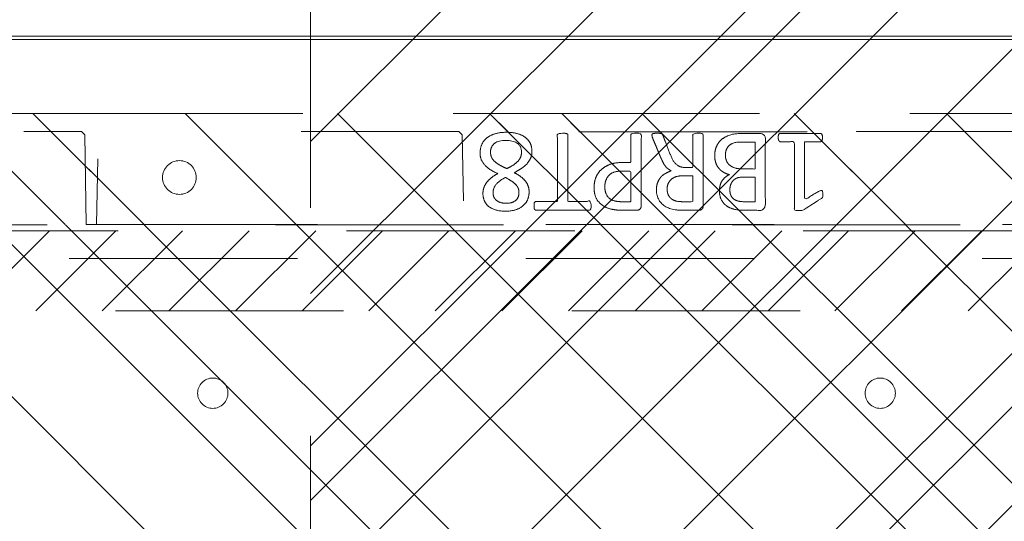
# Model space of a CAD drawing. Header units: inches. Extents: x -467 to -292, y -214 to 28.
# Tile 50 of 81: x -378 to -372, y 21 to 24. Entities that reach past the tile are written whole.
import ezdxf

# ---------------------------------------------------------------- set-up
doc = ezdxf.new("R2010")
doc.units = ezdxf.units.IN
doc.header["$LTSCALE"] = 32
doc.header["$MEASUREMENT"] = 0
doc.linetypes.add('Dash Style-1', pattern=[0.083328, 0.041656, -0.041672])
for name, color, linetype, lineweight in [('DashLineFill', 7, 'Dash Style-1', 13), ('Drawing', 7, 'Continuous', 18), ('Metal-Black', 7, 'Continuous', 18), ('None', 7, 'Continuous', 18), ('Plastic-BracketCover', 7, 'Continuous', 13), ('SolidLine', 7, 'Continuous', 15), ('WasteShelf_H', 7, 'Continuous', 18), ('Wood_1-H', 7, 'Continuous', 13)]:
    doc.layers.add(name, color=color, linetype=linetype, lineweight=lineweight)
doc.layers.add('Electrical', color=1, linetype='Dash Style-1', lineweight=15, true_color=0xff0000)
pattern_1 = [(45, (0, 0), (-1.613, 1.9357), []), (45, (-1.0608, 1.0608), (-0.472346, 0.41676), [])]

# ---------------------------------------------------------------- blocks, each defined once
blk = doc.blocks.new('Group-25')
at = {"layer": 'Electrical', "linetype": 'Continuous', "lineweight": 5, "true_color": 0xdd0000}
h = blk.add_hatch(dxfattribs=at)
h.set_pattern_fill('ElectricalHatch', color=12, style=0, pattern_type=2)
h.set_pattern_definition([(45, (0, 0), (-0.33333333, -0.7222222), [])])
h.paths.add_polyline_path([(12.7579, -15.6969), (119.1752, -15.6969), (119.1752, -16.1654), (12.7579, -16.1654)])
at = {"layer": 'Electrical', "flags": 128}
blk.add_lwpolyline([(12.7579, -15.6969), (119.1752, -15.6969), (119.1752, -16.1654), (12.7579, -16.1654)], close=True, dxfattribs=at)
blk = doc.blocks.new('Group-26')
at = {"layer": 'None'}
blk.add_blockref('Group-25', (0, 0), dxfattribs=at)
blk = doc.blocks.new('SL Overhead (2D)')
at = {"layer": 'None'}
blk.add_blockref('Group-26', (0, 0), dxfattribs=at)
at = {"layer": 'Drawing', "color": 0, "flags": 1}
for tag in ['Tag', 'Catalog', 'Option1', 'Option2', 'Option3', 'Option4', 'Option5', 'Option6', 'Option7', 'Option8', 'Option9', 'Option10', 'Option11', 'Option12', 'Custom', 'FinishGroup', 'Discount', 'Item2', 'Item3', 'Item6', 'Item8', 'Item9', 'Item10', 'Item12', 'Item13', 'Item16', 'Item18', 'Item19', 'Item20', 'Item21', 'Item22', 'Item23', 'Item24', 'Item25', 'Item1', 'Item4', 'Item5', 'Item7', 'Item11', 'Item14', 'Item15', 'Item17']:
    blk.add_attdef(tag, (-82.6696, -130.5265), '', height=0.00709, dxfattribs=at)
blk = doc.blocks.new('Group-32')
at = {"layer": 'SolidLine', "flags": 128}
blk.add_lwpolyline([(-4.8819, -2.5591), (31.1024, -2.5591), (31.1024, -2.5787), (-4.8819, -2.5787)], close=True, dxfattribs=at)
blk = doc.blocks.new('Group-35')
at = {"layer": 'SolidLine', "flags": 128}
for points in [[(-4.8819, -2.5591), (31.1024, -2.5591), (31.1024, -86.5748), (-4.8819, -86.5748)], [(-4.8619, -2.5591), (31.0824, -2.5591), (31.0824, -86.5748), (-4.8619, -86.5748)]]:
    blk.add_lwpolyline(points, close=True, dxfattribs=at)
at = {"layer": 'None'}
blk.add_blockref('Group-32', (0, 0), dxfattribs=at)
blk = doc.blocks.new('1BRPX6-Util_Bkt_Sm-N (2D)')
at = {"layer": 'DashLineFill', "linetype": 'Continuous', "lineweight": 13}
h = blk.add_hatch(dxfattribs=at)
h.set_pattern_fill('Steel', color=253, style=0, pattern_type=2)
h.set_pattern_definition(pattern_1)
edge = h.paths.add_edge_path()
edge.add_line((-4.4685, 4.4134), (-3.1299, 4.4134))
edge.add_line((-3.1299, 4.4134), (-3.1299, -1.8543))
edge.add_line((-3.1299, -1.8543), (-4.4685, -1.8543))
edge.add_line((-4.4685, -1.8543), (-4.4685, -1.9882))
edge.add_line((-4.4685, -1.9882), (-2.4213, -1.9882))
edge.add_line((-2.4213, -1.9882), (-2.4213, -2.3661))
edge.add_arc((-2.3031, -2.3661), 0.1181, 180, 270)
edge.add_line((-2.3031, -2.4843), (2.3031, -2.4843))
edge.add_arc((2.3031, -2.3661), 0.1181, 270, 360)
edge.add_line((2.4213, -2.3661), (2.4213, -1.9882))
edge.add_line((2.4213, -1.9882), (4.4685, -1.9882))
edge.add_line((4.4685, -1.9882), (4.4685, -1.8543))
edge.add_line((4.4685, -1.8543), (3.1299, -1.8543))
edge.add_line((3.1299, -1.8543), (3.1299, 4.4134))
edge.add_line((3.1299, 4.4134), (4.4685, 4.4134))
edge.add_line((4.4685, 4.4134), (4.4685, 4.5472))
edge.add_line((4.4685, 4.5472), (2.4213, 4.5472))
edge.add_line((2.4213, 4.5472), (2.4213, 4.9252))
edge.add_arc((2.3031, 4.9252), 0.1181, 0, 90)
edge.add_line((2.3031, 5.0433), (-2.3031, 5.0433))
edge.add_arc((-2.3031, 4.9252), 0.1181, 90, 180)
edge.add_line((-2.4213, 4.9252), (-2.4213, 4.5472))
edge.add_line((-2.4213, 4.5472), (-4.4685, 4.5472))
edge.add_line((-4.4685, 4.5472), (-4.4685, 4.4134))
at = {"layer": 'DashLineFill', "flags": 128}
blk.add_lwpolyline([(-4.4685, 4.4134), (-3.1299, 4.4134), (-3.1299, -1.8543), (-4.4685, -1.8543), (-4.4685, -1.9882), (-2.4213, -1.9882), (-2.4213, -2.3661, 0.414214), (-2.3031, -2.4843), (2.3031, -2.4843, 0.414214), (2.4213, -2.3661), (2.4213, -1.9882), (4.4685, -1.9882), (4.4685, -1.8543), (3.1299, -1.8543), (3.1299, 4.4134), (4.4685, 4.4134), (4.4685, 4.5472), (2.4213, 4.5472), (2.4213, 4.9252, 0.414214), (2.3031, 5.0433), (-2.3031, 5.0433, 0.414214), (-2.4213, 4.9252), (-2.4213, 4.5472), (-4.4685, 4.5472)], format="xyb", close=True, dxfattribs=at)
blk = doc.blocks.new('Group-54')
at = {"layer": 'Wood_1-H', "color": 7}
blk.add_blockref('1BRPX6-Util_Bkt_Sm-N (2D)', (21.0236, -5.315), dxfattribs=at)
blk = doc.blocks.new('Group-57')
at = {"layer": 'WasteShelf_H', "color": 7}
for points, knots in [([(-2.8316, 6.2154), (-2.839, 6.2154), (-2.8528, 6.2182), (-2.8556, 6.2265), (-2.8556, 6.3455), (-2.8556, 6.4645), (-2.8537, 6.4682), (-2.8482, 6.4719), (-2.839, 6.4738), (-2.826, 6.4738), (-2.8168, 6.4719), (-2.8113, 6.4701), (-2.8076, 6.4645), (-2.8076, 6.4156), (-2.8076, 6.3686), (-2.6378, 6.3686), (-2.468, 6.3686), (-2.4938, 6.4119), (-2.5197, 6.4553), (-2.5215, 6.4609), (-2.5234, 6.4701), (-2.5197, 6.4738), (-2.5086, 6.4756), (-2.4962, 6.4756), (-2.4865, 6.4756), (-2.4809, 6.4738), (-2.4772, 6.4701), (-2.4754, 6.4664), (-2.4422, 6.4147), (-2.409, 6.363), (-2.4071, 6.3612), (-2.4071, 6.3575), (-2.4053, 6.352), (-2.4053, 6.3349), (-2.4053, 6.3169), (-2.409, 6.3114), (-2.4126, 6.3095), (-2.611, 6.3095), (-2.8076, 6.3095), (-2.8076, 6.2689), (-2.8076, 6.2246), (-2.8113, 6.2209), (-2.8168, 6.2173), (-2.826, 6.2154), (-2.8316, 6.2154)], [0, 0, 0, 0.00261, 0.007831, 0.010441, 0.176195, 0.178805, 0.181415, 0.184026, 0.186636, 0.188594, 0.190551, 0.192509, 0.194467, 0.244389, 0.244389, 0.424498, 0.424498, 0.47805, 0.47805, 0.484241, 0.490432, 0.496622, 0.502813, 0.507071, 0.510941, 0.514811, 0.518682, 0.518682, 0.576295, 0.576295, 0.578743, 0.58119, 0.583638, 0.590247, 0.593184, 0.596122, 0.599059, 0.911881, 0.911881, 0.976501, 0.982376, 0.988251, 0.994125, 1, 1, 1]), ([(-2.7264, 5.8443), (-2.7485, 5.8443), (-2.7836, 5.8554), (-2.8131, 5.8738), (-2.8334, 5.9015), (-2.8556, 5.9513), (-2.8556, 6.0584), (-2.8556, 6.1248), (-2.8445, 6.1396), (-2.6313, 6.1396), (-2.4182, 6.1396), (-2.4071, 6.1248), (-2.4071, 6.0667), (-2.4071, 5.9753), (-2.4237, 5.9237), (-2.4514, 5.8904), (-2.4938, 5.872), (-2.5363, 5.872), (-2.5658, 5.8794), (-2.5898, 5.8941), (-2.6101, 5.9181), (-2.6157, 5.931), (-2.6193, 5.9126), (-2.6378, 5.8812), (-2.6655, 5.8572), (-2.7042, 5.8443), (-2.7264, 5.8443)], [0, 0, 0, 0.031455, 0.06291, 0.094366, 0.125821, 0.188731, 0.266159, 0.275837, 0.285516, 0.435531, 0.44521, 0.454888, 0.521427, 0.574659, 0.627891, 0.681123, 0.734355, 0.762747, 0.791139, 0.819531, 0.847924, 0.847924, 0.885943, 0.923962, 0.961981, 1, 1, 1]), ([(-2.7301, 5.907), (-2.7098, 5.907), (-2.6802, 5.92), (-2.6599, 5.944), (-2.6489, 5.9809), (-2.6489, 6.0445), (-2.6489, 6.0805), (-2.7273, 6.0805), (-2.8057, 6.0805), (-2.8057, 6.0371), (-2.8057, 5.9532), (-2.7781, 5.92), (-2.7485, 5.907), (-2.7301, 5.907)], [0, 0, 0, 0.079156, 0.158312, 0.237468, 0.316624, 0.419526, 0.419526, 0.643799, 0.643799, 0.767809, 0.883905, 0.941952, 1, 1, 1]), ([(-2.5271, 5.9329), (-2.5105, 5.9329), (-2.4846, 5.9421), (-2.4662, 5.9624), (-2.4569, 5.9938), (-2.4569, 6.0491), (-2.4569, 6.0805), (-2.5289, 6.0805), (-2.6009, 6.0805), (-2.6009, 6.0464), (-2.6009, 5.9901), (-2.5898, 5.9606), (-2.5695, 5.9421), (-2.5418, 5.9329), (-2.5271, 5.9329)], [0, 0, 0, 0.074499, 0.148998, 0.223496, 0.297995, 0.395417, 0.395417, 0.61891, 0.61891, 0.724928, 0.793696, 0.862464, 0.931232, 1, 1, 1]), ([(-2.8463, 5.478), (-2.85, 5.478), (-2.8537, 5.4798), (-2.8556, 5.4872), (-2.8574, 5.5001), (-2.8574, 5.5186), (-2.8556, 5.5296), (-2.8537, 5.537), (-2.8482, 5.5407), (-2.8426, 5.5426), (-2.79, 5.5629), (-2.7375, 5.5832), (-2.719, 5.5906), (-2.6895, 5.6053), (-2.6673, 5.6275), (-2.6563, 5.657), (-2.6563, 5.6967), (-2.6563, 5.716), (-2.7513, 5.716), (-2.85, 5.716), (-2.8537, 5.7197), (-2.8556, 5.7271), (-2.8574, 5.7382), (-2.8574, 5.7548), (-2.8556, 5.7659), (-2.8537, 5.7733), (-2.85, 5.7769), (-2.6387, 5.7769), (-2.4182, 5.7769), (-2.4071, 5.7622), (-2.4071, 5.7068), (-2.4071, 5.6422), (-2.409, 5.6201), (-2.4108, 5.6108), (-2.4145, 5.585), (-2.4348, 5.5444), (-2.4643, 5.5186), (-2.5031, 5.5038), (-2.5474, 5.5038), (-2.5843, 5.5167), (-2.612, 5.5389), (-2.6304, 5.5721), (-2.6378, 5.5906), (-2.6433, 5.5795), (-2.6581, 5.561), (-2.6784, 5.5463), (-2.7061, 5.5333), (-2.7227, 5.526), (-2.7716, 5.5057), (-2.8205, 5.4854), (-2.8334, 5.4798), (-2.8445, 5.478), (-2.8463, 5.478)], [0, 0, 0, 0.004018, 0.008035, 0.012053, 0.01607, 0.020088, 0.024105, 0.028123, 0.03214, 0.03214, 0.070951, 0.070951, 0.084634, 0.098317, 0.112001, 0.125684, 0.138745, 0.138745, 0.202807, 0.205295, 0.207782, 0.21027, 0.212758, 0.214748, 0.216739, 0.218729, 0.220719, 0.332671, 0.339637, 0.346603, 0.391882, 0.407555, 0.423229, 0.423229, 0.466696, 0.510164, 0.553631, 0.597099, 0.640566, 0.684033, 0.727501, 0.770968, 0.770968, 0.798042, 0.825115, 0.852188, 0.879262, 0.879262, 0.958132, 0.958132, 0.979066, 1, 1, 1]), ([(-2.5326, 5.5666), (-2.5049, 5.5666), (-2.4699, 5.5906), (-2.4606, 5.6182), (-2.4588, 5.6275), (-2.4569, 5.6496), (-2.4569, 5.6911), (-2.4569, 5.716), (-2.5326, 5.716), (-2.6083, 5.716), (-2.6083, 5.6874), (-2.6083, 5.6348), (-2.5972, 5.6016), (-2.5751, 5.5776), (-2.5474, 5.5666), (-2.5326, 5.5666)], [0, 0, 0, 0.142515, 0.285031, 0.285031, 0.330993, 0.376955, 0.445899, 0.445899, 0.655281, 0.655281, 0.734439, 0.800829, 0.867219, 0.93361, 1, 1, 1]), ([(-2.5381, 5.14), (-2.5732, 5.14), (-2.6267, 5.1621), (-2.6636, 5.2027), (-2.6858, 5.2618), (-2.6858, 5.3291), (-2.6858, 5.3541), (-2.7661, 5.3541), (-2.85, 5.3541), (-2.8537, 5.3578), (-2.8556, 5.3651), (-2.8574, 5.3762), (-2.8574, 5.3928), (-2.8556, 5.4039), (-2.8537, 5.4113), (-2.85, 5.415), (-2.6396, 5.415), (-2.42, 5.415), (-2.4071, 5.4002), (-2.4071, 5.343), (-2.4071, 5.2802), (-2.4108, 5.2544), (-2.4182, 5.2175), (-2.4403, 5.1806), (-2.4717, 5.1529), (-2.5141, 5.14), (-2.5381, 5.14)], [0, 0, 0, 0.066268, 0.132535, 0.198803, 0.26507, 0.303966, 0.303966, 0.429297, 0.43506, 0.440822, 0.446584, 0.452347, 0.456957, 0.461567, 0.466177, 0.470786, 0.728938, 0.745073, 0.761208, 0.845107, 0.870922, 0.896738, 0.922553, 0.948369, 0.974184, 1, 1, 1]), ([(-2.5437, 5.2027), (-2.516, 5.2027), (-2.4791, 5.223), (-2.4625, 5.2526), (-2.4569, 5.2839), (-2.4569, 5.3273), (-2.4569, 5.3541), (-2.5464, 5.3541), (-2.6359, 5.3541), (-2.6359, 5.3273), (-2.6359, 5.2747), (-2.623, 5.2378), (-2.5972, 5.2138), (-2.564, 5.2027), (-2.5437, 5.2027)], [0, 0, 0, 0.053098, 0.106195, 0.159293, 0.212391, 0.297937, 0.297937, 0.584068, 0.584068, 0.669615, 0.752211, 0.834807, 0.917404, 1, 1, 1]), ([(-2.4329, 4.7901), (-2.4389, 4.7901), (-2.4496, 4.7901), (-2.4551, 4.7937), (-2.4588, 4.7993), (-2.4588, 4.8639), (-2.4588, 4.9266), (-2.6526, 4.9266), (-2.85, 4.9266), (-2.8537, 4.9303), (-2.8556, 4.9377), (-2.8574, 4.9488), (-2.8574, 4.9654), (-2.8556, 4.9764), (-2.8537, 4.9838), (-2.85, 4.9875), (-2.6526, 4.9875), (-2.4588, 4.9875), (-2.4588, 5.0503), (-2.4588, 5.1149), (-2.4551, 5.1204), (-2.4496, 5.1222), (-2.4403, 5.1241), (-2.4274, 5.1241), (-2.4163, 5.1222), (-2.4108, 5.1204), (-2.4071, 5.1149), (-2.4071, 4.9571), (-2.4071, 4.7993), (-2.4108, 4.7937), (-2.4163, 4.7901), (-2.4274, 4.7901), (-2.4329, 4.7901)], [0, 0, 0, 0.003046, 0.005389, 0.007733, 0.010076, 0.089744, 0.089744, 0.335779, 0.340465, 0.345152, 0.349838, 0.354524, 0.360382, 0.36624, 0.372099, 0.377957, 0.6855, 0.6855, 0.785085, 0.788014, 0.790943, 0.793872, 0.796801, 0.798998, 0.801195, 0.803391, 0.805588, 0.991213, 0.99341, 0.995606, 0.997803, 1, 1, 1]), ([(-2.7411, 4.4744), (-2.7688, 4.4744), (-2.815, 4.4947), (-2.8463, 4.5353), (-2.8629, 4.5925), (-2.8629, 4.6626), (-2.8482, 4.718), (-2.8187, 4.7568), (-2.7781, 4.7771), (-2.7301, 4.7771), (-2.695, 4.7623), (-2.6655, 4.7365), (-2.6396, 4.6977), (-2.6267, 4.6737), (-2.6157, 4.6959), (-2.5917, 4.7272), (-2.564, 4.7494), (-2.5326, 4.7605), (-2.4902, 4.7605), (-2.4496, 4.7438), (-2.4182, 4.7088), (-2.4016, 4.6571), (-2.4016, 4.587), (-2.4182, 4.5372), (-2.4459, 4.5058), (-2.4828, 4.491), (-2.5234, 4.491), (-2.5547, 4.5021), (-2.5843, 4.5242), (-2.6101, 4.5556), (-2.6212, 4.5778), (-2.6544, 4.5002), (-2.7208, 4.4744), (-2.7411, 4.4744)], [0, 0, 0, 0.040945, 0.08189, 0.122836, 0.163781, 0.200632, 0.237482, 0.274333, 0.311184, 0.338205, 0.365227, 0.392248, 0.419269, 0.419269, 0.443822, 0.468375, 0.492928, 0.51748, 0.549396, 0.581313, 0.613229, 0.645145, 0.677061, 0.708977, 0.740893, 0.772809, 0.799408, 0.826007, 0.852606, 0.879205, 0.879205, 0.969801, 1, 1, 1]), ([(-2.7467, 4.5353), (-2.7301, 4.5353), (-2.7042, 4.5464), (-2.6821, 4.5704), (-2.6618, 4.6054), (-2.6507, 4.6294), (-2.6599, 4.6516), (-2.6821, 4.6848), (-2.7042, 4.7051), (-2.7301, 4.7162), (-2.815, 4.7162), (-2.815, 4.5796), (-2.7781, 4.5353), (-2.7467, 4.5353)], [0, 0, 0, 0.062166, 0.124332, 0.186498, 0.248664, 0.248664, 0.305108, 0.361552, 0.417996, 0.474441, 0.742583, 0.871292, 1, 1, 1]), ([(-2.5105, 4.5501), (-2.4957, 4.5501), (-2.4735, 4.5593), (-2.4569, 4.5796), (-2.4477, 4.6073), (-2.4477, 4.6626), (-2.4809, 4.7014), (-2.5252, 4.7014), (-2.5474, 4.6922), (-2.5677, 4.6719), (-2.588, 4.6423), (-2.599, 4.622), (-2.5806, 4.587), (-2.5363, 4.5501), (-2.5105, 4.5501)], [0, 0, 0, 0.064819, 0.129638, 0.194457, 0.259276, 0.388914, 0.518552, 0.583375, 0.648198, 0.71302, 0.777843, 0.777843, 0.888922, 1, 1, 1])]:
    blk.add_open_spline(points, degree=2, knots=knots, dxfattribs=at)
blk = doc.blocks.new('1BRPT8_Cover (2D)')
at = {"layer": 'DashLineFill', "linetype": 'Continuous', "lineweight": 13}
h = blk.add_hatch(dxfattribs=at)
h.set_pattern_fill('Steel', color=253, style=0, pattern_type=2)
h.set_pattern_definition(pattern_1)
h.paths.add_polyline_path([(-1.5945, -8.7638), (-2.3228, -8.7638), (-2.3228, -8.7511), (-2.8261, -8.7423), (-2.8664, -8.7028), (-2.8664, -6.673), (-2.8472, -6.6533), (-2.3228, -6.6441), (-2.3228, -6.5842), (-2.8472, -6.5751), (-2.8664, -6.5554), (-2.8664, -4.4682), (-2.8472, -4.4486), (-2.3228, -4.4394), (-2.3228, -4.3795), (-2.8472, -4.3703), (-2.8664, -4.3507), (-2.8664, -2.2635), (-2.8472, -2.2438), (-2.3228, -2.2347), (-2.3228, -2.1748), (-2.8472, -2.1656), (-2.8664, -2.1459), (-2.8664, -0.0588), (-2.8472, -0.0391), (-2.3228, -0.03), (-2.3228, 0.03), (-2.8472, 0.0391), (-2.8664, 0.0588), (-2.8664, 2.1459), (-2.8472, 2.1656), (-2.3228, 2.1748), (-2.3228, 2.2347), (-2.8472, 2.2438), (-2.8664, 2.2635), (-2.8664, 4.3507), (-2.8472, 4.3703), (-2.3228, 4.3795), (-2.3228, 4.4394), (-2.8472, 4.4486), (-2.8664, 4.4682), (-2.8655, 6.5554), (-2.8472, 6.5751), (-2.3228, 6.5842), (-2.3228, 6.6441), (-2.8472, 6.6533), (-2.8664, 6.673), (-2.8664, 8.7028), (-2.8261, 8.7423), (-1.5945, 8.7638), (-1.5945, 8.8583), (-2.9724, 8.8583), (-2.9724, -8.8583), (-1.5945, -8.8583)])
h = blk.add_hatch(dxfattribs=at)
h.set_pattern_fill('Steel', color=253, style=0, pattern_type=2)
h.set_pattern_definition(pattern_1)
h.paths.add_polyline_path([(-2.3228, 8.8583), (-2.3228, -8.8583), (-2.9724, -8.8583), (-2.9724, 8.8583)])
at = {"layer": 'DashLineFill', "flags": 128}
for points in [[(-1.5945, -8.7638), (-2.3228, -8.7638), (-2.3228, -8.7511), (-2.8261, -8.7423), (-2.8664, -8.7028), (-2.8664, -6.673), (-2.8472, -6.6533), (-2.3228, -6.6441), (-2.3228, -6.5842), (-2.8472, -6.5751), (-2.8664, -6.5554), (-2.8664, -4.4682), (-2.8472, -4.4486), (-2.3228, -4.4394), (-2.3228, -4.3795), (-2.8472, -4.3703), (-2.8664, -4.3507), (-2.8664, -2.2635), (-2.8472, -2.2438), (-2.3228, -2.2347), (-2.3228, -2.1748), (-2.8472, -2.1656), (-2.8664, -2.1459), (-2.8664, -0.0588), (-2.8472, -0.0391), (-2.3228, -0.03), (-2.3228, 0.03), (-2.8472, 0.0391), (-2.8664, 0.0588), (-2.8664, 2.1459), (-2.8472, 2.1656), (-2.3228, 2.1748), (-2.3228, 2.2347), (-2.8472, 2.2438), (-2.8664, 2.2635), (-2.8664, 4.3507), (-2.8472, 4.3703), (-2.3228, 4.3795), (-2.3228, 4.4394), (-2.8472, 4.4486), (-2.8664, 4.4682), (-2.8655, 6.5554), (-2.8472, 6.5751), (-2.3228, 6.5842), (-2.3228, 6.6441), (-2.8472, 6.6533), (-2.8664, 6.673), (-2.8664, 8.7028), (-2.8261, 8.7423), (-1.5945, 8.7638), (-1.5945, 8.8583), (-2.9724, 8.8583), (-2.9724, -8.8583), (-1.5945, -8.8583)], [(-2.3228, 8.8583), (-2.3228, -8.8583), (-2.9724, -8.8583), (-2.9724, 8.8583)]]:
    blk.add_lwpolyline(points, close=True, dxfattribs=at)
at = {"layer": 'SolidLine', "flags": 128}
blk.add_lwpolyline([(-2.5, 2.7185), (-2.5005, 2.7089), (-2.5019, 2.6993), (-2.5042, 2.6899), (-2.5075, 2.6808), (-2.5116, 2.6721), (-2.5166, 2.6638), (-2.5223, 2.6561), (-2.5288, 2.6489), (-2.536, 2.6424), (-2.5437, 2.6367), (-2.552, 2.6317), (-2.5608, 2.6276), (-2.5699, 2.6243), (-2.5792, 2.622), (-2.5888, 2.6206), (-2.5984, 2.6201), (-2.6081, 2.6206), (-2.6176, 2.622), (-2.627, 2.6243), (-2.6361, 2.6276), (-2.6448, 2.6317), (-2.6531, 2.6367), (-2.6609, 2.6424), (-2.668, 2.6489), (-2.6745, 2.6561), (-2.6803, 2.6638), (-2.6852, 2.6721), (-2.6894, 2.6808), (-2.6926, 2.6899), (-2.695, 2.6993), (-2.6964, 2.7089), (-2.6969, 2.7185), (-2.6964, 2.7282), (-2.695, 2.7377), (-2.6926, 2.7471), (-2.6894, 2.7562), (-2.6852, 2.7649), (-2.6803, 2.7732), (-2.6745, 2.7809), (-2.668, 2.7881), (-2.6609, 2.7946), (-2.6531, 2.8003), (-2.6448, 2.8053), (-2.6361, 2.8094), (-2.627, 2.8127), (-2.6176, 2.815), (-2.6081, 2.8165), (-2.5984, 2.8169), (-2.5888, 2.8165), (-2.5792, 2.815), (-2.5699, 2.8127), (-2.5608, 2.8094), (-2.552, 2.8053), (-2.5437, 2.8003), (-2.536, 2.7946), (-2.5288, 2.7881), (-2.5223, 2.7809), (-2.5166, 2.7732), (-2.5116, 2.7649), (-2.5075, 2.7562), (-2.5042, 2.7471), (-2.5019, 2.7377), (-2.5005, 2.7282)], close=True, dxfattribs=at)
at = {"layer": 'WasteShelf_H', "color": 7}
blk.add_blockref('Group-57', (0, 0), dxfattribs=at)
blk = doc.blocks.new('1BRPT9-Bracket (2D)')
at = {"layer": 'DashLineFill', "linetype": 'Continuous', "lineweight": 13}
h = blk.add_hatch(dxfattribs=at)
h.set_pattern_fill('Steel', color=253, style=0, pattern_type=2)
h.set_pattern_definition(pattern_1)
edge = h.paths.add_edge_path()
edge.add_arc((1.6779, -8.4882), 0.252, 270, 360)
edge.add_line((1.9299, -8.4882), (1.9299, -7.4803))
edge.add_line((1.9299, -7.4803), (2.3236, -7.4803))
edge.add_line((2.3236, -7.4803), (2.3236, 7.4611))
edge.add_line((2.3236, 7.4611), (1.9299, 7.4803))
edge.add_line((1.9299, 7.4803), (1.9299, 8.4882))
edge.add_arc((1.6779, 8.4882), 0.252, 360, 450)
edge.add_line((1.6779, 8.7402), (-2.3221, 8.7402))
edge.add_line((-2.3221, 8.7402), (-2.3221, -8.7402))
edge.add_line((-2.3221, -8.7402), (1.6779, -8.7402))
h = blk.add_hatch(dxfattribs=at)
h.set_pattern_fill('Steel', color=253, style=0, pattern_type=2)
h.set_pattern_definition(pattern_1)
h.paths.add_polyline_path([(-1.3378, 6.8996), (-1.3291, 6.8992), (-1.3205, 6.8979), (-1.3121, 6.8958), (-1.3039, 6.8929), (-1.2961, 6.8891), (-1.2886, 6.8847), (-1.2816, 6.8795), (-1.2752, 6.8737), (-1.2693, 6.8672), (-1.2642, 6.8602), (-1.2597, 6.8528), (-1.256, 6.8449), (-1.253, 6.8367), (-1.2509, 6.8283), (-1.2497, 6.8197), (-1.2492, 6.811), (-1.2497, 6.8023), (-1.2509, 6.7937), (-1.253, 6.7853), (-1.256, 6.7771), (-1.2597, 6.7693), (-1.2642, 6.7618), (-1.2693, 6.7548), (-1.2752, 6.7484), (-1.2816, 6.7425), (-1.2886, 6.7374), (-1.2961, 6.7329), (-1.3039, 6.7292), (-1.3121, 6.7263), (-1.3205, 6.7241), (-1.3291, 6.7229), (-1.3378, 6.7224), (-1.3465, 6.7229), (-1.3551, 6.7241), (-1.3635, 6.7263), (-1.3717, 6.7292), (-1.3796, 6.7329), (-1.387, 6.7374), (-1.394, 6.7425), (-1.4005, 6.7484), (-1.4063, 6.7548), (-1.4115, 6.7618), (-1.4159, 6.7693), (-1.4197, 6.7771), (-1.4226, 6.7853), (-1.4247, 6.7937), (-1.426, 6.8023), (-1.4264, 6.811), (-1.426, 6.8197), (-1.4247, 6.8283), (-1.4226, 6.8367), (-1.4197, 6.8449), (-1.4159, 6.8528), (-1.4115, 6.8602), (-1.4063, 6.8672), (-1.4005, 6.8737), (-1.394, 6.8795), (-1.387, 6.8847), (-1.3796, 6.8891), (-1.3717, 6.8929), (-1.3635, 6.8958), (-1.3551, 6.8979), (-1.3465, 6.8992)])
h = blk.add_hatch(dxfattribs=at)
h.set_pattern_fill('Steel', color=253, style=0, pattern_type=2)
h.set_pattern_definition(pattern_1)
h.paths.add_polyline_path([(-1.3378, 3.002), (-1.3291, 3.0015), (-1.3205, 3.0003), (-1.3121, 2.9982), (-1.3039, 2.9952), (-1.2961, 2.9915), (-1.2886, 2.987), (-1.2816, 2.9819), (-1.2752, 2.976), (-1.2693, 2.9696), (-1.2642, 2.9626), (-1.2597, 2.9551), (-1.256, 2.9473), (-1.253, 2.9391), (-1.2509, 2.9307), (-1.2497, 2.9221), (-1.2492, 2.9134), (-1.2497, 2.9047), (-1.2509, 2.8961), (-1.253, 2.8877), (-1.256, 2.8795), (-1.2597, 2.8716), (-1.2642, 2.8642), (-1.2693, 2.8572), (-1.2752, 2.8507), (-1.2816, 2.8449), (-1.2886, 2.8397), (-1.2961, 2.8353), (-1.3039, 2.8315), (-1.3121, 2.8286), (-1.3205, 2.8265), (-1.3291, 2.8252), (-1.3378, 2.8248), (-1.3465, 2.8252), (-1.3551, 2.8265), (-1.3635, 2.8286), (-1.3717, 2.8315), (-1.3796, 2.8353), (-1.387, 2.8397), (-1.394, 2.8449), (-1.4005, 2.8507), (-1.4063, 2.8572), (-1.4115, 2.8642), (-1.4159, 2.8716), (-1.4197, 2.8795), (-1.4226, 2.8877), (-1.4247, 2.8961), (-1.426, 2.9047), (-1.4264, 2.9134), (-1.426, 2.9221), (-1.4247, 2.9307), (-1.4226, 2.9391), (-1.4197, 2.9473), (-1.4159, 2.9551), (-1.4115, 2.9626), (-1.4063, 2.9696), (-1.4005, 2.976), (-1.394, 2.9819), (-1.387, 2.987), (-1.3796, 2.9915), (-1.3717, 2.9952), (-1.3635, 2.9982), (-1.3551, 3.0003), (-1.3465, 3.0015)])
at = {"layer": 'DashLineFill'}
blk.add_line((-2.1252, 8.7402), (-2.1252, -8.7402), dxfattribs=at)
at = {"layer": 'DashLineFill', "flags": 128}
blk.add_lwpolyline([(1.6779, -8.7402, 0.414214), (1.9299, -8.4882), (1.9299, -7.4803), (2.3236, -7.4803), (2.3236, 7.4611), (1.9299, 7.4803), (1.9299, 8.4882, 0.414214), (1.6779, 8.7402), (-2.3221, 8.7402), (-2.3221, -8.7402)], format="xyb", close=True, dxfattribs=at)
for points in [[(-1.3378, 6.8996), (-1.3291, 6.8992), (-1.3205, 6.8979), (-1.3121, 6.8958), (-1.3039, 6.8929), (-1.2961, 6.8891), (-1.2886, 6.8847), (-1.2816, 6.8795), (-1.2752, 6.8737), (-1.2693, 6.8672), (-1.2642, 6.8602), (-1.2597, 6.8528), (-1.256, 6.8449), (-1.253, 6.8367), (-1.2509, 6.8283), (-1.2497, 6.8197), (-1.2492, 6.811), (-1.2497, 6.8023), (-1.2509, 6.7937), (-1.253, 6.7853), (-1.256, 6.7771), (-1.2597, 6.7693), (-1.2642, 6.7618), (-1.2693, 6.7548), (-1.2752, 6.7484), (-1.2816, 6.7425), (-1.2886, 6.7374), (-1.2961, 6.7329), (-1.3039, 6.7292), (-1.3121, 6.7263), (-1.3205, 6.7241), (-1.3291, 6.7229), (-1.3378, 6.7224), (-1.3465, 6.7229), (-1.3551, 6.7241), (-1.3635, 6.7263), (-1.3717, 6.7292), (-1.3796, 6.7329), (-1.387, 6.7374), (-1.394, 6.7425), (-1.4005, 6.7484), (-1.4063, 6.7548), (-1.4115, 6.7618), (-1.4159, 6.7693), (-1.4197, 6.7771), (-1.4226, 6.7853), (-1.4247, 6.7937), (-1.426, 6.8023), (-1.4264, 6.811), (-1.426, 6.8197), (-1.4247, 6.8283), (-1.4226, 6.8367), (-1.4197, 6.8449), (-1.4159, 6.8528), (-1.4115, 6.8602), (-1.4063, 6.8672), (-1.4005, 6.8737), (-1.394, 6.8795), (-1.387, 6.8847), (-1.3796, 6.8891), (-1.3717, 6.8929), (-1.3635, 6.8958), (-1.3551, 6.8979), (-1.3465, 6.8992)], [(-1.3378, 3.002), (-1.3291, 3.0015), (-1.3205, 3.0003), (-1.3121, 2.9982), (-1.3039, 2.9952), (-1.2961, 2.9915), (-1.2886, 2.987), (-1.2816, 2.9819), (-1.2752, 2.976), (-1.2693, 2.9696), (-1.2642, 2.9626), (-1.2597, 2.9551), (-1.256, 2.9473), (-1.253, 2.9391), (-1.2509, 2.9307), (-1.2497, 2.9221), (-1.2492, 2.9134), (-1.2497, 2.9047), (-1.2509, 2.8961), (-1.253, 2.8877), (-1.256, 2.8795), (-1.2597, 2.8716), (-1.2642, 2.8642), (-1.2693, 2.8572), (-1.2752, 2.8507), (-1.2816, 2.8449), (-1.2886, 2.8397), (-1.2961, 2.8353), (-1.3039, 2.8315), (-1.3121, 2.8286), (-1.3205, 2.8265), (-1.3291, 2.8252), (-1.3378, 2.8248), (-1.3465, 2.8252), (-1.3551, 2.8265), (-1.3635, 2.8286), (-1.3717, 2.8315), (-1.3796, 2.8353), (-1.387, 2.8397), (-1.394, 2.8449), (-1.4005, 2.8507), (-1.4063, 2.8572), (-1.4115, 2.8642), (-1.4159, 2.8716), (-1.4197, 2.8795), (-1.4226, 2.8877), (-1.4247, 2.8961), (-1.426, 2.9047), (-1.4264, 2.9134), (-1.426, 2.9221), (-1.4247, 2.9307), (-1.4226, 2.9391), (-1.4197, 2.9473), (-1.4159, 2.9551), (-1.4115, 2.9626), (-1.4063, 2.9696), (-1.4005, 2.976), (-1.394, 2.9819), (-1.387, 2.987), (-1.3796, 2.9915), (-1.3717, 2.9952), (-1.3635, 2.9982), (-1.3551, 3.0003), (-1.3465, 3.0015)]]:
    blk.add_lwpolyline(points, close=True, dxfattribs=at)
blk = doc.blocks.new('StructEnd-L3 (2D)')
at = {"layer": 'Metal-Black', "color": 7}
blk.add_blockref('1BRPT9-Bracket (2D)', (-0.0002, 6.1024), dxfattribs=at)
at = {"layer": 'Plastic-BracketCover', "color": 7}
blk.add_blockref('1BRPT8_Cover (2D)', (-0.0002, 6.1024), dxfattribs=at)
blk = doc.blocks.new('Group-90')
at = {"layer": 'None'}
for name in ['Group-54', 'Group-35']:
    blk.add_blockref(name, (0, 0), dxfattribs=at)
at = {"layer": 'SolidLine', "color": 7, "rotation": 270}
blk.add_blockref('StructEnd-L3 (2D)', (8.3071, -5.9843), dxfattribs=at)
blk = doc.blocks.new('SL Runoff Utility L Desk2 (2D)')
at = {"layer": 'None'}
blk.add_blockref('Group-90', (0, 0), dxfattribs=at)
at = {"layer": 'Drawing', "color": 0, "flags": 1}
for tag in ['Tag', 'Catalog', 'Option1', 'Option2', 'Option3', 'Option4', 'Option5', 'Option6', 'Option7', 'Option8', 'Option9', 'Option10', 'Option11', 'Option12', 'Custom', 'FinishGroup', 'Discount', 'Item2', 'Item3', 'Item6', 'Item9', 'Item10', 'Item12', 'Item13', 'Item16', 'Item19', 'Item20', 'Item21', 'Item22', 'Item23', 'Item24', 'Item25', 'Item8', 'Item18', 'Item1', 'Item4', 'Item5', 'Item7', 'Item11', 'Item14', 'Item15', 'Item17']:
    blk.add_attdef(tag, (-39.5672, -45.141), '', height=0.00709, dxfattribs=at)

msp = doc.modelspace()

# ---------------------------------------------------------------- block references
at = {"layer": 'Drawing'}
msp.add_blockref('SL Overhead (2D)', (-442.1289, 38.4764), dxfattribs=at)

# ---------------------------------------------------------------- next in the draw order: block references
msp.add_blockref('SL Runoff Utility L Desk2 (2D)', (-394.1446, 26.4764), dxfattribs=at)

doc.saveas('drawing.dxf')
